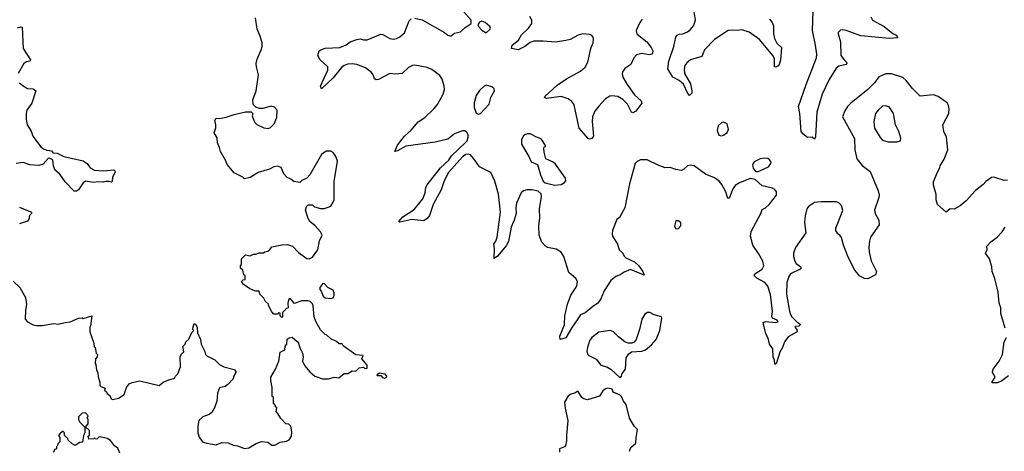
# Model space of a CAD drawing. Extents: x 1550320 to 1685906, y 509093 to 640511.
# Tile 109 of 256: x 1579116 to 1587787, y 568493 to 572289. Entities that reach past the tile are written whole.
import ezdxf

# ---------------------------------------------------------------- set-up
doc = ezdxf.new("R2010")
doc.units = 0

msp = doc.modelspace()

# ---------------------------------------------------------------- linework, layer by layer
at = {"layer": '0CON20XD'}
for points in [[(1582595.9, 572304.1), (1582659.2, 572289.2), (1582855.7, 572175.7), (1582885, 572152), (1582905, 572146.7), (1582915, 572147.5), (1582945, 572170), (1582998.5, 572181.5), (1583038.3, 572221.7), (1583092.5, 572255), (1583092.5, 572285), (1583025, 572361.2)], [(1585720, 572295), (1585742.5, 572265), (1585754.3, 572235), (1585754.3, 572165), (1585764.5, 572124.5), (1585785, 572083.3), (1585826, 572045), (1585815.4, 571934.6), (1585805, 571896.7), (1585795, 571884), (1585775, 571871.2), (1585763.8, 571873.8), (1585763.1, 571945), (1585752, 571972), (1585631.9, 572115), (1585540.6, 572180.6), (1585475, 572201.4), (1585435, 572193.1), (1585395, 572197.5), (1585356.3, 572193.7), (1585235, 572116.2), (1585147.8, 572025), (1585123.8, 571965), (1585023.5, 571936.5), (1584990.4, 571909.6), (1584974.7, 571885.3), (1584967.5, 571855), (1584970.4, 571815), (1585022.5, 571725), (1585035.8, 571665), (1585035, 571642.5), (1585015, 571622.5), (1584996.2, 571645), (1584961.9, 571721.9), (1584925, 571755.7), (1584868, 571785), (1584824, 571856), (1584833.1, 571925), (1584876, 572055), (1584894.2, 572135.8), (1584906.1, 572153.9), (1584925, 572161.2), (1584955, 572164), (1584997.6, 572182.4), (1585025, 572204), (1585051.7, 572238.3), (1585067, 572287), (1585052.7, 572375)], [(1586610.6, 572315), (1586625, 572284.2), (1586730.6, 572230.6), (1586805, 572167.5), (1586835, 572153.8), (1586849.3, 572130.7), (1586775, 572124.6), (1586525, 572147.1), (1586395, 572194), (1586365, 572201.2), (1586345, 572196.7), (1586325, 572177.5), (1586324.1, 572164.1), (1586345.6, 572095.6), (1586348.2, 571975), (1586376.1, 571936.1), (1586397.5, 571915), (1586400, 571900), (1586395.6, 571894.4), (1586329.8, 571880.2), (1586307.1, 571862.9), (1586245, 571762.5), (1586184, 571635), (1586135.3, 571474.7), (1586125, 571260), (1586115, 571240), (1586095, 571257.5), (1586055, 571252.5), (1586012.5, 571285), (1585998.8, 571305), (1585987.7, 571465), (1585975.5, 571525), (1586041.8, 571718.2), (1586134.6, 571955), (1586137.5, 571985), (1586124.6, 572065.4), (1586098.4, 572195), (1586104.8, 572365)], [(1581135, 568523.3), (1581198.3, 568561.7), (1581245, 568577.5), (1581301.7, 568571.7), (1581335, 568547.5), (1581362.5, 568547.5), (1581408.3, 568571.7), (1581465, 568582.5), (1581490, 568595), (1581510, 568625), (1581512.5, 568665), (1581502.5, 568715), (1581485, 568730), (1581460, 568735), (1581415, 568780), (1581390, 568825), (1581373, 568843), (1581380, 568875), (1581370, 568885), (1581370, 568895), (1581350, 568915), (1581350, 568965), (1581340, 568975), (1581340, 569055), (1581327.5, 569115), (1581327.5, 569145), (1581370, 569215), (1581397.5, 569285), (1581410, 569365), (1581450, 569385), (1581453, 569417), (1581467.5, 569435), (1581471.7, 569478.3), (1581488.3, 569491.7), (1581515, 569497.5), (1581558.3, 569458.3), (1581570, 569445), (1581583, 569403), (1581607, 569357), (1581612.5, 569325), (1581606.7, 569285), (1581625, 569247.5), (1581671.7, 569191.7), (1581715, 569153.8), (1581781.2, 569131.2), (1581835, 569130.8), (1581886.1, 569146.1), (1581925, 569140), (1581973, 569177), (1582005, 569177.5), (1582045, 569200), (1582075, 569197.5), (1582105, 569227.5), (1582145, 569232.5), (1582155, 569222.5), (1582177, 569223), (1582175, 569250), (1582130, 569305), (1582140, 569335), (1582075, 569340), (1581965, 569420), (1581957, 569437), (1581928.3, 569438.3), (1581905, 569457.5), (1581855, 569482.5), (1581820, 569515), (1581805, 569520), (1581765, 569560), (1581722.5, 569635), (1581710, 569675), (1581701.7, 569771.7), (1581695, 569790), (1581675, 569810), (1581655, 569817.5), (1581597, 569817), (1581535, 569792.5), (1581500, 569835), (1581490, 569835), (1581482.5, 569825), (1581477.5, 569795), (1581480, 569755), (1581465, 569750), (1581430, 569715), (1581430, 569675), (1581425, 569670), (1581410, 569685), (1581408.3, 569708.3), (1581395, 569710), (1581385, 569700), (1581355, 569700), (1581335, 569720), (1581307.5, 569775), (1581307, 569787), (1581280.7, 569810.7), (1581265, 569840), (1581230, 569875), (1581225, 569900), (1581195, 569900), (1581143, 569923), (1581085, 569962.5), (1581070, 569985), (1581085, 570000), (1581100, 570005), (1581100, 570035), (1581090, 570045), (1581080, 570085), (1581060, 570105), (1581060, 570125), (1581070, 570135), (1581070, 570185), (1581105, 570220), (1581145, 570212.5), (1581175, 570227.5), (1581195, 570227.5), (1581225, 570240), (1581261.7, 570238.3), (1581275, 570247.5), (1581310, 570255), (1581335, 570290), (1581425, 570310), (1581475, 570312.5), (1581518.3, 570298.3), (1581571.2, 570241.2), (1581645, 570190), (1581665, 570186.2), (1581695, 570201.2), (1581740, 570265), (1581756.1, 570343.9), (1581778.8, 570395), (1581765, 570422.5), (1581716.7, 570475), (1581670, 570515), (1581655, 570540), (1581633.3, 570615), (1581642.5, 570645), (1581655, 570660), (1581695, 570660), (1581713, 570643), (1581765, 570630), (1581800.7, 570629.3), (1581855, 570650), (1581876.2, 570685), (1581883.8, 570705), (1581886.7, 570865), (1581913.3, 571045), (1581900, 571085), (1581875, 571122.5), (1581855, 571132.5), (1581815, 571132.5), (1581775, 571102.5), (1581671.2, 570925), (1581645, 570896.7), (1581600, 570875), (1581581.7, 570858.3), (1581530, 570865), (1581505, 570886.7), (1581471.7, 570901.7), (1581443.3, 570935), (1581419.3, 570989.3), (1581385, 571001.2), (1581355, 570996.2), (1581315, 570973.8), (1581215, 570946.7), (1581145, 570900), (1581095, 570890), (1581080, 570905), (1581005, 570942.5), (1580942.5, 571015), (1580927.5, 571055), (1580885, 571130), (1580876.4, 571166.4), (1580857.5, 571205), (1580855, 571250), (1580827.5, 571295), (1580843, 571337), (1580843.3, 571365), (1580833.9, 571403.9), (1580847, 571423), (1580875, 571421.2), (1580935, 571431.2), (1581005, 571456), (1581105, 571480), (1581155, 571480), (1581167.5, 571465), (1581162.5, 571445), (1581167.5, 571425), (1581186.4, 571386.4), (1581205, 571367.5), (1581265, 571338.8), (1581305, 571331.2), (1581325, 571340), (1581355.8, 571374.2), (1581380.3, 571429.7), (1581384, 571495), (1581361.2, 571521.2), (1581331.2, 571528.8), (1581257, 571507), (1581227, 571507), (1581195, 571520), (1581173, 571543), (1581170, 571585), (1581199.2, 571665), (1581218, 571805), (1581200, 571875), (1581198.6, 571905), (1581207.1, 571942.9), (1581243.8, 572025), (1581251.2, 572055), (1581250, 572085), (1581234.2, 572144.2), (1581205.8, 572205.8), (1581192, 572305)], [(1587197.3, 570942.7), (1587220, 570985), (1587223.3, 571005), (1587256.8, 571063.2), (1587289.2, 571145), (1587278.8, 571255), (1587253.8, 571305), (1587246.4, 571363.6), (1587298.8, 571465), (1587302.5, 571505), (1587297.1, 571535), (1587285, 571558), (1587203.8, 571615), (1587165, 571630), (1587045, 571616), (1586977.5, 571685), (1586924.2, 571755), (1586895, 571780.8), (1586792.7, 571812.7), (1586745, 571812.5), (1586683, 571787), (1586645.5, 571735), (1586585, 571676.9), (1586435.8, 571555), (1586406, 571525), (1586381.7, 571488.3), (1586363.3, 571435), (1586466.5, 571245), (1586470, 571145), (1586488.8, 571065), (1586535, 571007.8), (1586605.7, 570955), (1586675.8, 570785), (1586684.2, 570745), (1586682.5, 570725), (1586643.3, 570615), (1586651.2, 570585), (1586682, 570525), (1586686, 570485), (1586609.5, 570375), (1586598.8, 570341.2), (1586593.1, 570285), (1586596.2, 570245), (1586615, 570167.5), (1586662.5, 570075), (1586652.5, 570045), (1586585, 570008.8), (1586555, 570013.8), (1586514.2, 570034.2), (1586470, 570085), (1586411.7, 570201.7), (1586370, 570305), (1586353.6, 570373.6), (1586337.5, 570395), (1586320, 570405), (1586304, 570435), (1586303.8, 570455), (1586365, 570610), (1586352, 570655), (1586328.7, 570678.7), (1586305, 570686.9), (1586175, 570688.1), (1586115, 570680), (1586063.7, 570646.3), (1586049.4, 570625), (1586032.5, 570565), (1586028.1, 570505), (1586038, 570415), (1585946.9, 570285), (1585931.1, 570235), (1585931.9, 570205), (1585942.5, 570165), (1585954.4, 570144.4), (1585994, 570115), (1585996, 570105), (1585990, 570095), (1585905, 570054.2), (1585889.1, 570030.9), (1585873.1, 569976.9), (1585870, 569875), (1585896.7, 569726.7), (1585904.2, 569695), (1585916, 569675), (1585961.2, 569631.2), (1585987.5, 569615), (1585990, 569605), (1585976.4, 569593.6), (1585945, 569590), (1585942.5, 569585), (1585960, 569565), (1585963.3, 569545), (1585885, 569500), (1585850, 569455), (1585833.6, 569406.4), (1585811.2, 569365), (1585785, 569280), (1585775, 569260), (1585765, 569260), (1585762.5, 569295), (1585751.7, 569321.7), (1585747.5, 569395), (1585720, 569435), (1585707.3, 569487.3), (1585686.1, 569526.1), (1585662.5, 569625), (1585685, 569636), (1585775, 569626.2), (1585797, 569633), (1585786.7, 569645), (1585746.7, 569665), (1585741.2, 569675), (1585745.8, 569724.2), (1585727.6, 569872.4), (1585705.5, 569945), (1585677, 569977), (1585607, 570017), (1585585, 570040), (1585590, 570055), (1585655, 570093.8), (1585668.8, 570125), (1585662, 570165), (1585621.7, 570231.7), (1585573.8, 570305), (1585552, 570385), (1585558.8, 570425), (1585643.8, 570585), (1585655, 570620), (1585683.3, 570635), (1585715, 570663.8), (1585780, 570745), (1585782, 570775), (1585766.4, 570796.4), (1585745, 570807.5), (1585655, 570828), (1585593.6, 570883.6), (1585548.3, 570891.7), (1585454.4, 570855.6), (1585417.9, 570832.1), (1585393.2, 570796.8), (1585365, 570717.5), (1585355, 570720), (1585346, 570735), (1585335.5, 570775.5), (1585300.9, 570840.9), (1585275, 570870), (1585235, 570897.1), (1585155, 570931.4), (1585055, 571002.9), (1585025, 571009.2), (1584996.8, 571003.2), (1584965, 570973.8), (1584945, 570963.8), (1584895, 570971.2), (1584845, 570990), (1584795, 570987.5), (1584785, 570992.5), (1584745, 571005.8), (1584643.2, 571056.8), (1584584.4, 571055.6), (1584555, 571042.5), (1584535.8, 571025), (1584485.6, 570845), (1584446.4, 570633.6), (1584399.1, 570550.9), (1584375, 570533.3), (1584335.7, 570434.3), (1584332.5, 570405), (1584337.5, 570385), (1584382, 570315), (1584396.2, 570265), (1584428.8, 570235), (1584439.5, 570209.5), (1584453.8, 570195), (1584530.2, 570160.2), (1584568.1, 570125), (1584603.8, 570075), (1584616.4, 570043.6), (1584495, 570090.8), (1584440.7, 570069.3), (1584405.5, 570044.5), (1584365, 570030), (1584322, 569995), (1584262.5, 569905), (1584235, 569832.5), (1584208.8, 569795), (1584163.2, 569766.8), (1584095, 569711.2), (1584055, 569694), (1583974.5, 569575.5), (1583925, 569490), (1583875, 569477.5), (1583874.2, 569505), (1583914.4, 569605), (1583917.5, 569685), (1583941.7, 569788.3), (1583970.8, 569865), (1584022, 569945), (1584028.8, 569985), (1584015, 570012.5), (1583953.3, 570065), (1583908, 570205), (1583884, 570244), (1583841.7, 570271.7), (1583765, 570286.2), (1583745.9, 570295.9), (1583715, 570332.5), (1583692, 570395), (1583688, 570475), (1583697.5, 570545), (1583694.2, 570625), (1583710, 570735), (1583707, 570757), (1583681.7, 570781.7), (1583625, 570793.8), (1583586.1, 570793.9), (1583552.5, 570785), (1583531.2, 570765), (1583492.5, 570675), (1583485.8, 570635), (1583488.8, 570585), (1583472, 570525), (1583445.5, 570464.5), (1583421.7, 570338.3), (1583398.8, 570301.2), (1583325, 570210), (1583295, 570190), (1583297.5, 570275), (1583292, 570315), (1583309.7, 570340.3), (1583322, 570375), (1583349.5, 570595), (1583333.3, 570755), (1583300.5, 570870.5), (1583265, 570946.7), (1583165, 570996), (1583125.4, 571055), (1583085, 571099.6), (1583065, 571107.8), (1583043.5, 571105), (1583015, 571084.5), (1582892.6, 570945), (1582855, 570873.1), (1582828.2, 570791.8), (1582758.4, 570665), (1582725, 570565.7), (1582705, 570541.1), (1582675, 570519.2), (1582569.3, 570530.7), (1582465, 570508), (1582453.8, 570515), (1582491.2, 570555), (1582590, 570620), (1582665, 570713.8), (1582687.5, 570765), (1582692.9, 570815), (1582705, 570836), (1582822.6, 570987.4), (1582893.8, 571055), (1582918.5, 571091.5), (1583039.2, 571205), (1583055.7, 571225), (1583066.1, 571256.1), (1583066.1, 571276.1), (1583057.5, 571295), (1583035, 571313.3), (1583015, 571312), (1582945.5, 571284.5), (1582885, 571238), (1582775, 571211.9), (1582515, 571177.8), (1582442.5, 571135), (1582420.7, 571130.7), (1582444.2, 571185), (1582505, 571266.2), (1582562.7, 571317.3), (1582625, 571390), (1582685, 571428.8), (1582764.4, 571505.6), (1582795.5, 571544.5), (1582845.8, 571635), (1582857.5, 571675), (1582854.3, 571705), (1582837.5, 571765), (1582815, 571800), (1582745, 571850), (1582705, 571870), (1582595, 571889.2), (1582575, 571887.1), (1582540.7, 571869.3), (1582485, 571816.2), (1582425, 571810.8), (1582375, 571815.8), (1582275, 571764.2), (1582255, 571761.2), (1582239.5, 571769.5), (1582228, 571805), (1582215, 571823.8), (1582162.5, 571865), (1582084.4, 571895.6), (1582045, 571900.5), (1582005, 571896.9), (1581973.8, 571886.2), (1581950.5, 571869.5), (1581875, 571778), (1581775, 571680), (1581766.2, 571705), (1581830, 571845), (1581830, 571875), (1581761.2, 571935), (1581740, 571975), (1581753.3, 572015), (1581766.7, 572025), (1581805, 572038.1), (1581935.6, 572044.4), (1581991.2, 572068.8), (1582026.7, 572095), (1582085, 572115.8), (1582115, 572120), (1582145, 572111.9), (1582175, 572113.1), (1582295, 572162.5), (1582315, 572158.1), (1582375, 572124.2), (1582405, 572119.1), (1582435, 572124.6), (1582465, 572138.4), (1582503.8, 572175), (1582545, 572280), (1582563, 572297)], [(1583225, 572173.3), (1583260, 572205), (1583262.5, 572215), (1583255, 572230), (1583215, 572266.2), (1583185, 572276.2), (1583165, 572267.5), (1583150, 572245), (1583155, 572230), (1583185, 572197.5), (1583225, 572173.3)], [(1584599.1, 572295), (1584577.1, 572265), (1584545.6, 572195), (1584547.1, 572175), (1584555, 572162), (1584637.5, 572095), (1584677.5, 572045), (1584692, 572015), (1584690, 571995), (1584683.8, 571986.2), (1584659.5, 571980.5), (1584595, 571991.5), (1584549.3, 571980.7), (1584524.6, 571955.4), (1584499.2, 571895), (1584445, 571860.8), (1584427.8, 571835), (1584422.7, 571815), (1584428.5, 571785), (1584465, 571720), (1584529.2, 571629.2), (1584588, 571575), (1584594, 571555), (1584542, 571485), (1584515, 571468.8), (1584505, 571476.7), (1584470, 571545), (1584428.8, 571588.8), (1584385, 571614.5), (1584329.7, 571620.3), (1584312.8, 571617.2), (1584275, 571592.9), (1584215, 571528.8), (1584180.3, 571485), (1584159.7, 571435), (1584157.5, 571395), (1584170, 571265), (1584154.2, 571245), (1584135, 571238.5), (1584123.1, 571245), (1584042.5, 571335), (1584003.1, 571525), (1583996, 571546), (1583978.8, 571568.8), (1583945, 571593.4), (1583885.5, 571614.5), (1583755, 571597.5), (1583738.8, 571605), (1583742, 571615), (1583849.2, 571715), (1583930.4, 571769.6), (1584055, 571835.5), (1584095, 571871.4), (1584118.8, 571915), (1584144.6, 572035), (1584166, 572085), (1584170.4, 572115), (1584166.1, 572136.1), (1584155, 572149.4), (1584135, 572158.2), (1584074.8, 572165.2), (1584035, 572154.7), (1583963.3, 572116.7), (1583925, 572105.2), (1583835, 572093.1), (1583725, 572101.7), (1583645, 572100.3), (1583610.7, 572089.3), (1583565.8, 572055), (1583505, 572023.8), (1583447, 572037), (1583453.3, 572065), (1583509.5, 572110.5), (1583536, 572155), (1583596, 572214), (1583627.1, 572255), (1583625.5, 572285.5), (1583608.9, 572318.9)], [(1579095, 572216.7), (1579125, 572226.7), (1579137.5, 572225), (1579146, 572035), (1579210, 571935), (1579206, 571924), (1579175, 571918.8), (1579153.3, 571905), (1579102.7, 571817.3)], [(1579112.7, 571732.7), (1579145, 571706.7), (1579185, 571683.8), (1579235, 571681.2), (1579256.7, 571665), (1579221.2, 571555), (1579178.8, 571495), (1579172, 571465), (1579172, 571415), (1579181.4, 571365), (1579218, 571308), (1579231.5, 571265), (1579258.3, 571228.3), (1579300, 571175), (1579325, 571154.7), (1579355, 571142.2), (1579395, 571136.9), (1579408.8, 571118.8), (1579445, 571115.6), (1579505, 571085.8), (1579675, 571048), (1579710, 571025), (1579737, 570987), (1579775, 570966.7), (1579855, 570960), (1579945, 570970), (1579955, 570960), (1579957, 570947), (1579932.5, 570905), (1579930, 570865), (1579925, 570860), (1579905, 570867.5), (1579875, 570867.5), (1579855, 570860), (1579805, 570863.3), (1579765, 570858.8), (1579695, 570870), (1579675, 570853.3), (1579635, 570792.5), (1579615, 570780), (1579595, 570780), (1579515, 570863.3), (1579469.5, 570929.5), (1579425, 570970), (1579412.5, 571005), (1579407.5, 571055), (1579390, 571065), (1579375, 571070.8), (1579365, 571067.5), (1579321.5, 571018.5), (1579285, 571005.6), (1579205, 571011.4), (1579145, 571033.8), (1579085, 571024)], [(1583155, 571457.5), (1583175, 571463.3), (1583250, 571545), (1583263.6, 571606.4), (1583296.7, 571665), (1583295, 571680), (1583275, 571697.5), (1583225, 571712.5), (1583205, 571706.2), (1583165, 571666.7), (1583136.1, 571623.9), (1583117, 571557), (1583117, 571517), (1583137, 571467), (1583155, 571457.5)], [(1586845, 571213.8), (1586873.3, 571225), (1586877.3, 571247.3), (1586858.6, 571305), (1586829.2, 571365), (1586810.6, 571465), (1586772.3, 571522.3), (1586741.7, 571531.7), (1586715, 571527.5), (1586675, 571494), (1586651.9, 571465), (1586639.4, 571395), (1586645, 571336.7), (1586693, 571253), (1586715, 571231.2), (1586765, 571213.8), (1586845, 571213.8)], [(1585295, 571268), (1585315, 571273.8), (1585345, 571296.7), (1585358, 571325), (1585345, 571373.3), (1585315, 571388.8), (1585300, 571385), (1585268, 571355), (1585257.1, 571315), (1585272.7, 571272.7), (1585295, 571268)], [(1583825, 570833.8), (1583885, 570840), (1583915, 570856.2), (1583926.9, 570873.1), (1583922.9, 570895), (1583835, 571020), (1583815, 571037.5), (1583750, 571065), (1583733.8, 571125), (1583732.5, 571155), (1583735, 571170), (1583747, 571173), (1583746.7, 571183.3), (1583715, 571232.5), (1583705, 571242.5), (1583655, 571261.2), (1583615, 571285.7), (1583585, 571286), (1583565, 571276.2), (1583551.2, 571265), (1583535, 571232.5), (1583534.3, 571195), (1583600, 571085), (1583620, 571040), (1583677, 571017), (1583702.5, 570925), (1583725, 570870), (1583743, 570853), (1583825, 570833.8)], [(1585615, 570952.5), (1585711.2, 570995), (1585732, 571025), (1585733.8, 571035), (1585723.3, 571055), (1585705, 571068), (1585675, 571072), (1585635.9, 571064.1), (1585585, 571040), (1585570, 571015), (1585575, 570980), (1585595, 570957.5), (1585615, 570952.5)], [(1587815, 570877.5), (1587785, 570873.8), (1587695, 570903.8), (1587675, 570900), (1587625, 570866.2), (1587601.2, 570838.8), (1587535, 570788), (1587450, 570695), (1587398.3, 570651.7), (1587347, 570623), (1587310, 570625), (1587275, 570597.5), (1587200, 570665), (1587187.5, 570705), (1587187, 570753), (1587162.5, 570835), (1587163.6, 570863.6), (1587197.3, 570942.7)], [(1579115, 570640), (1579220, 570595), (1579220, 570585), (1579203, 570567), (1579197.5, 570535), (1579183, 570517), (1579112.5, 570495)], [(1584915, 570450), (1584937.5, 570475), (1584937.5, 570505), (1584915, 570520), (1584895, 570520), (1584883, 570473), (1584891.7, 570451.7), (1584915, 570450)], [(1587796.1, 569576.1), (1587756.7, 569705), (1587756.7, 569755), (1587743.3, 569795), (1587732.7, 569892.7), (1587704.2, 570014.2), (1587680, 570075), (1587676.7, 570115), (1587657, 570187), (1587622.5, 570235), (1587637.5, 570265), (1587634.1, 570295.9), (1587667.5, 570335), (1587724.3, 570375.7), (1587767.9, 570422.1), (1587796, 570465)], [(1579058.3, 569988.3), (1579117.5, 569935), (1579166.2, 569845), (1579176.7, 569785), (1579166.7, 569735), (1579163.1, 569655), (1579185, 569630.6), (1579235, 569605.8), (1579265, 569599.2), (1579315, 569599.2), (1579416.1, 569616.1), (1579455, 569610), (1579515, 569626.7), (1579559.3, 569630.7), (1579586.7, 569643.3), (1579635, 569662.5), (1579665, 569667.5), (1579675, 569660), (1579750, 569685), (1579740, 569595), (1579732.5, 569585), (1579732.5, 569545), (1579767.5, 569445), (1579773, 569413), (1579780, 569405), (1579790, 569355), (1579800, 569345), (1579797, 569323), (1579782.5, 569305), (1579780, 569265), (1579787, 569257), (1579792.5, 569205), (1579802.5, 569185), (1579807, 569147), (1579821.7, 569101.7), (1579822.5, 569072.5), (1579831.7, 569061.7), (1579868.3, 569048.3), (1579861.7, 569031.7), (1579880, 569015), (1579885, 569000), (1579910, 568985), (1579920, 568955), (1579935, 568947.5), (1579985, 568960), (1580035, 568992.5), (1580057.5, 569055), (1580080, 569085), (1580105, 569097.5), (1580175, 569113.3), (1580345, 569072.5), (1580380.5, 569099.5), (1580428.3, 569121.7), (1580480, 569135), (1580487.5, 569155), (1580507.5, 569175), (1580532.5, 569235), (1580527.5, 569325), (1580540.7, 569349.3), (1580561.7, 569368.3), (1580552.5, 569415), (1580572.5, 569435), (1580577.5, 569455), (1580605, 569480), (1580633, 569537), (1580650, 569555), (1580641.7, 569561.7), (1580640, 569575), (1580653, 569617), (1580665, 569610), (1580677.5, 569585), (1580682.5, 569535), (1580706.7, 569475), (1580713.3, 569435), (1580745, 569370), (1580753.3, 569345), (1580765, 569332.5), (1580835, 569297.5), (1580875, 569257.5), (1580915, 569236.7), (1581003.3, 569213.3), (1581020, 569195), (1581020, 569185), (1580998.3, 569151.7), (1580995, 569130), (1580949.3, 569080.7), (1580925, 569063.3), (1580875, 569050), (1580857.5, 569005), (1580852.5, 568935), (1580832.5, 568875), (1580807.5, 568835), (1580785, 568817.5), (1580730, 568795), (1580692.5, 568765), (1580683.8, 568715), (1580684, 568655), (1580695, 568617.5), (1580725, 568576.7), (1580765, 568563.8), (1580845, 568550), (1580895, 568570), (1580953, 568567), (1580995, 568547.5), (1581035, 568540), (1581095, 568517.5), (1581135, 568523.3)], [(1581855, 569837.5), (1581875, 569842.5), (1581886.7, 569865), (1581886.1, 569886.1), (1581875, 569910), (1581830, 569935), (1581800, 569965), (1581785, 569970), (1581760, 569935), (1581760, 569915), (1581771.7, 569901.7), (1581787, 569857), (1581805, 569842.5), (1581855, 569837.5)], [(1584405, 569140), (1584417, 569153), (1584423, 569177), (1584452.5, 569215), (1584457.5, 569315), (1584480.7, 569349.3), (1584505, 569367.5), (1584595, 569372.5), (1584627.5, 569385), (1584681.2, 569428.8), (1584720, 569475), (1584754.2, 569555), (1584772.5, 569665), (1584766.7, 569675), (1584704.4, 569694.4), (1584665, 569713.8), (1584645, 569713.8), (1584621.7, 569698.3), (1584594.3, 569655), (1584575.7, 569565), (1584545, 569477.5), (1584526.4, 569453.6), (1584506.4, 569443.6), (1584475, 569443.3), (1584445, 569456.2), (1584388.7, 569498.7), (1584345, 569542.5), (1584315, 569555.8), (1584215, 569539.6), (1584155, 569494.4), (1584133.1, 569465), (1584115.4, 569405), (1584110.4, 569375), (1584117.6, 569347.6), (1584128.8, 569335), (1584191.9, 569301.9), (1584235, 569251.2), (1584285.8, 569235.8), (1584322.5, 569215), (1584405, 569140)], [(1587825, 569156.7), (1587765, 569111.2), (1587726.4, 569093.6), (1587680, 569095), (1587680, 569105), (1587706.7, 569145), (1587682.5, 569185), (1587682.5, 569195), (1587690, 569215), (1587743.2, 569286.8), (1587770, 569345), (1587785.7, 569454.3), (1587806.2, 569495)], [(1582325, 569136.2), (1582345, 569141.2), (1582348, 569155), (1582335, 569171.2), (1582285, 569180), (1582260, 569165), (1582265, 569160), (1582295, 569160), (1582311.7, 569141.7), (1582325, 569136.2)], [(1584485, 568492.5), (1584497.5, 568525), (1584543.3, 568565), (1584543.8, 568615), (1584557.5, 568685), (1584531.7, 568711.7), (1584486.2, 568785), (1584456.2, 568905), (1584432.5, 568935), (1584416.1, 568976.1), (1584405, 568987.5), (1584343.6, 569013.6), (1584335, 569040), (1584295, 569047.5), (1584275, 569043.3), (1584250, 569025), (1584222.3, 568977.7), (1584115, 568946.2), (1584085, 568953.3), (1584067.5, 568965), (1584035, 569020), (1584025, 569020), (1584011.7, 569008.3), (1583965, 568992.5), (1583942.5, 568975), (1583913.6, 568926.4), (1583918.3, 568871.7), (1583943.8, 568765), (1583931.2, 568635), (1583932.5, 568585), (1583922.5, 568545), (1583915, 568532.5), (1583870, 568515), (1583870, 568485)], [(1579998.8, 568475), (1579979.3, 568519.3), (1579950.7, 568540.7), (1579915, 568586.7), (1579885.9, 568605.9), (1579825, 568620), (1579813, 568617), (1579795, 568600), (1579781.7, 568601.7), (1579775, 568610), (1579767.5, 568602.5), (1579725, 568600), (1579720, 568625), (1579730, 568635), (1579730, 568675), (1579715, 568690), (1579700, 568695), (1579700, 568715), (1579717.5, 568735), (1579720, 568775), (1579710, 568785), (1579717.5, 568805), (1579695, 568830), (1579665, 568827.5), (1579632.5, 568795), (1579633.6, 568773.6), (1579645, 568750), (1579690, 568705), (1579690, 568655), (1579678.3, 568631.7), (1579668.3, 568571.7), (1579645, 568570), (1579605, 568542.5), (1579577, 568557), (1579541.7, 568591.7), (1579540, 568605), (1579511.7, 568631.7), (1579510, 568655), (1579498.3, 568668.3), (1579491.7, 568668.3), (1579470, 568645), (1579460, 568635), (1579460, 568625), (1579470, 568615), (1579470, 568575), (1579451.7, 568558.3), (1579450, 568545), (1579440, 568535), (1579440, 568515), (1579420, 568505), (1579420, 568495), (1579410, 568485)]]:
    msp.add_lwpolyline(points, dxfattribs=at)

doc.saveas('drawing.dxf')
